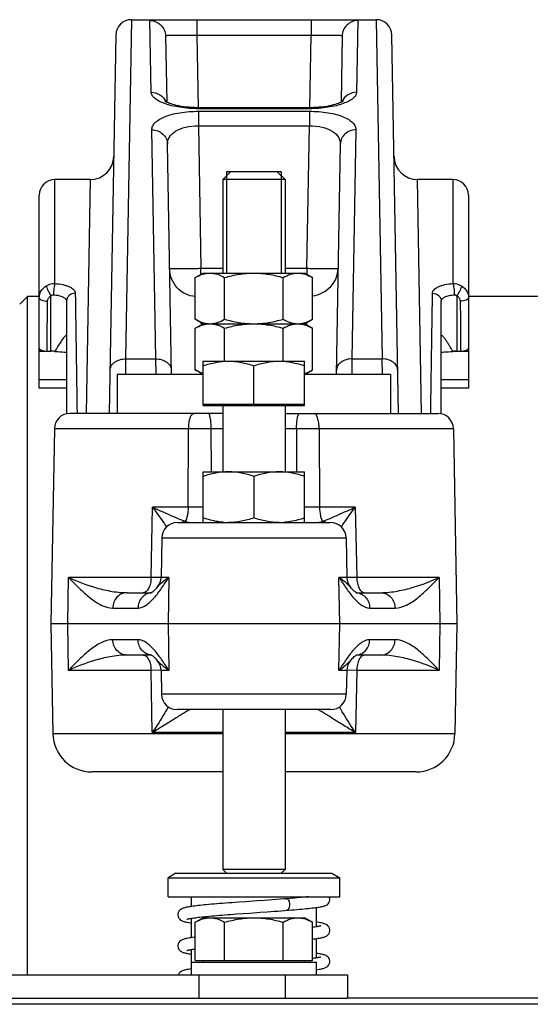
# Model space of a CAD drawing. Header units: millimetres. Extents: x 0 to 1189, y 0 to 841.
# Tile 24 of 68: x 699 to 725, y 179 to 230. Entities that reach past the tile are written whole.
import ezdxf

# ---------------------------------------------------------------- set-up
doc = ezdxf.new("R2010")
doc.units = ezdxf.units.MM
doc.header["$LTSCALE"] = 65.395
doc.layers.get('0').update_dxf_attribs({"linetype": 'CONTINUOUS'})
doc.layers.add('3_ALL_AXES', color=7, linetype='CONTINUOUS')

msp = doc.modelspace()

# ---------------------------------------------------------------- linework, layer by layer
at = {"color": 9, "linetype": 'Continuous'}
for p, q in [((704.401, 229.629), (704.1, 212.222)), ((705.411, 225.903), (705.347, 229.585)), ((707.746, 229.629), (707.746, 228.836)), ((713.601, 229.629), (713.601, 228.836)), ((716, 229.585), (715.937, 225.903)), ((716.946, 229.629), (717.247, 212.228)), ((707.746, 228.836), (713.601, 228.836)), ((707.746, 228.836), (707.811, 225.111)), ((713.536, 225.111), (713.601, 228.836)), ((707.825, 225.062), (707.825, 225.111)), ((713.522, 225.062), (707.825, 225.062)), ((707.827, 224.93), (713.52, 224.93)), ((707.827, 224.93), (707.827, 224.188)), ((713.52, 224.93), (713.52, 224.188)), ((713.522, 225.062), (713.522, 225.111)), ((705.647, 212.228), (705.444, 223.974)), ((707.827, 224.188), (713.52, 224.188)), ((707.827, 224.188), (707.955, 216.873)), ((713.392, 216.873), (713.52, 224.188)), ((715.903, 223.974), (715.7, 212.228)), ((700.474, 216.089), (700.474, 221.429)), ((702.292, 221.429), (702.079, 209.429)), ((719.268, 209.429), (719.055, 221.429)), ((720.874, 221.429), (720.874, 216.089)), ((707.955, 216.873), (709.074, 216.873)), ((707.955, 216.56), (707.955, 216.873)), ((712.274, 216.873), (713.392, 216.873)), ((707.981, 213.975), (707.979, 214.083)), ((713.368, 214.083), (713.366, 213.975)), ((704.1, 212.222), (704.086, 211.429)), ((704.1, 212.228), (705.647, 212.228)), ((705.662, 211.426), (705.647, 212.228)), ((715.7, 212.228), (715.685, 211.426)), ((715.7, 212.228), (717.247, 212.228)), ((717.262, 211.429), (717.247, 212.228)), ((708.027, 211.429), (708.026, 211.457)), ((713.321, 211.457), (713.321, 211.429)), ((709.074, 208.643), (700.448, 208.643)), ((707.308, 204.615), (707.331, 208.643)), ((708.494, 206.429), (708.486, 208.643)), ((720.899, 208.643), (712.274, 208.643)), ((712.861, 208.643), (712.854, 206.429)), ((714.017, 208.643), (714.039, 204.615)), ((705.403, 201.015), (705.475, 204.615)), ((708.074, 204.615), (705.475, 204.615)), ((715.872, 204.615), (713.274, 204.615)), ((715.872, 204.615), (715.944, 201.015)), ((705.951, 203.043), (715.397, 203.043)), ((701.142, 198.629), (701.18, 201.015)), ((705.403, 201.015), (701.18, 201.015)), ((705.906, 201.012), (705.403, 201.015)), ((705.916, 201.012), (705.906, 201.012)), ((706.312, 201.015), (705.915, 201.015)), ((706.312, 201.015), (706.274, 198.629)), ((715.432, 201.015), (715.035, 201.015)), ((715.073, 198.629), (715.035, 201.015)), ((715.441, 201.012), (715.432, 201.012)), ((715.944, 201.015), (715.441, 201.012)), ((720.167, 201.015), (715.944, 201.015)), ((720.167, 201.015), (720.205, 198.629)), ((703.439, 199.443), (704.738, 199.443)), ((716.609, 199.443), (717.908, 199.443)), ((701.18, 196.243), (701.142, 198.629)), ((706.274, 198.629), (706.312, 196.243)), ((715.035, 196.243), (715.073, 198.629)), ((720.205, 198.629), (720.167, 196.243)), ((704.738, 197.815), (703.439, 197.815)), ((717.908, 197.815), (716.609, 197.815)), ((705.403, 196.243), (701.18, 196.243)), ((705.906, 196.246), (705.403, 196.243)), ((705.467, 193.05), (705.403, 196.243)), ((705.916, 196.246), (705.906, 196.246)), ((706.312, 196.243), (705.915, 196.243)), ((715.432, 196.243), (715.035, 196.243)), ((715.441, 196.246), (715.432, 196.246)), ((715.944, 196.243), (715.441, 196.246)), ((715.944, 196.243), (715.88, 193.05)), ((720.167, 196.243), (715.944, 196.243)), ((715.411, 195.015), (705.937, 195.015)), ((709.074, 192.994), (700.372, 192.994)), ((709.074, 193.05), (705.467, 193.05)), ((715.88, 193.05), (712.274, 193.05)), ((720.975, 192.994), (712.274, 192.994)), ((707.874, 179.429), (707.874, 180.629)), ((712.274, 180.629), (712.274, 179.429))]:
    msp.add_line(p, q, dxfattribs=at)
at = {"color": 7, "linetype": 'Continuous'}
for p, q in [((704.401, 229.629), (707.746, 229.629)), ((707.746, 229.629), (713.601, 229.629)), ((713.601, 229.629), (716.946, 229.629)), ((703.601, 228.843), (703.262, 209.429)), ((706.147, 228.799), (706.206, 225.395)), ((715.2, 228.799), (715.141, 225.395)), ((718.085, 209.429), (717.746, 228.843)), ((713.522, 225.111), (707.825, 225.111)), ((706.45, 211.429), (706.244, 223.249)), ((715.103, 223.249), (714.897, 211.429)), ((709.074, 221.429), (709.474, 221.829)), ((712.074, 221.829), (709.274, 221.829)), ((712.274, 221.429), (711.874, 221.829)), ((702.292, 221.429), (700.474, 221.429)), ((712.274, 221.429), (709.074, 221.429)), ((709.074, 221.429), (709.074, 216.629)), ((712.274, 221.429), (712.274, 216.629)), ((720.874, 221.429), (719.055, 221.429)), ((699.674, 210.729), (699.674, 220.629)), ((721.674, 220.629), (721.674, 215.357)), ((698.674, 215.029), (699.074, 215.429)), ((699.674, 215.429), (699.074, 215.429)), ((699.074, 180.629), (699.074, 215.429)), ((726.061, 215.429), (721.674, 215.429)), ((701.074, 215.189), (701.074, 209.409)), ((720.274, 209.409), (720.274, 215.189)), ((721.674, 213), (721.674, 210.729)), ((699.674, 212.62), (700.274, 212.62)), ((720.871, 212.62), (721.674, 212.62)), ((701.074, 211.148), (699.674, 211.148)), ((701.074, 210.729), (699.674, 210.729)), ((721.674, 211.148), (720.274, 211.148)), ((721.674, 210.729), (720.274, 210.729)), ((708.074, 209.909), (713.274, 209.909)), ((708.074, 209.829), (708.074, 209.909)), ((708.074, 209.829), (713.274, 209.829)), ((709.074, 209.829), (709.074, 206.429)), ((712.274, 209.829), (712.274, 206.429)), ((713.274, 209.829), (713.274, 209.909)), ((709.074, 209.429), (701.248, 209.429)), ((712.274, 209.429), (720.099, 209.429)), ((700.448, 208.643), (700.274, 198.629)), ((720.899, 208.643), (721.074, 198.629)), ((706.751, 203.829), (714.597, 203.829)), ((705.951, 203.043), (705.915, 201.015)), ((715.397, 203.043), (715.432, 201.015)), ((704.172, 200.229), (705.425, 200.229)), ((705.471, 200.229), (705.47, 200.229)), ((715.922, 200.229), (717.175, 200.229)), ((721.074, 198.629), (700.274, 198.629)), ((700.274, 198.629), (700.372, 192.994)), ((721.074, 198.629), (720.975, 192.994)), ((705.425, 197.029), (704.172, 197.029)), ((715.876, 197.029), (715.877, 197.029)), ((717.175, 197.029), (715.922, 197.029)), ((705.915, 196.243), (705.937, 195.015)), ((715.432, 196.243), (715.411, 195.015)), ((714.611, 194.229), (706.737, 194.229)), ((709.074, 194.229), (709.074, 186.029)), ((712.274, 194.229), (712.274, 186.029)), ((709.074, 191.029), (702.372, 191.029)), ((718.976, 191.029), (712.274, 191.029)), ((712.274, 186.029), (709.074, 186.029)), ((709.074, 186.029), (709.274, 185.829)), ((712.274, 186.029), (712.074, 185.829)), ((706.674, 185.829), (706.274, 185.598)), ((706.274, 185.598), (715.074, 185.598)), ((706.674, 185.829), (714.674, 185.829)), ((714.674, 185.829), (715.074, 185.598)), ((712.546, 184.543), (712.353, 184.527)), ((710.259, 184.374), (709.897, 184.348)), ((709.799, 183.743), (710.128, 183.767)), ((710.128, 183.767), (710.47, 183.792)), ((710.47, 183.792), (710.999, 183.829)), ((710.999, 183.829), (711.357, 183.855)), ((707.474, 181.269), (713.874, 181.269)), ((707.474, 180.629), (707.474, 181.269)), ((707.671, 181.349), (713.676, 181.349)), ((708.074, 181.269), (708.074, 181.349)), ((713.274, 181.269), (713.274, 181.349)), ((713.874, 180.629), (713.874, 181.269)), ((675.874, 180.629), (715.474, 180.629)), ((715.474, 180.629), (715.474, 179.429))]:
    msp.add_line(p, q, dxfattribs=at)
at = {"color": 2, "linetype": 'Continuous'}
for p, q in [((709.274, 221.829), (709.274, 216.629)), ((712.074, 221.829), (712.074, 216.629))]:
    msp.add_line(p, q, dxfattribs=at)
at = {"color": 3, "linetype": 'Continuous'}
msp.add_line((675.874, 179.429), (715.43, 179.429), dxfattribs=at)
at = {"color": 7, "linetype": 'Continuous'}
for points in [[(707.825, 225.111), (707.759, 225.112), (707.619, 225.115), (707.478, 225.122), (707.339, 225.132), (707.202, 225.146), (707.07, 225.162), (706.944, 225.182), (706.824, 225.204), (706.712, 225.227), (706.609, 225.252), (706.514, 225.279), (706.43, 225.305), (706.356, 225.331), (706.291, 225.356), (706.237, 225.38), (706.193, 225.402), (706.158, 225.421), (706.131, 225.436), (706.118, 225.446)], [(715.245, 225.457), (715.243, 225.456), (715.234, 225.448), (715.216, 225.437), (715.19, 225.421), (715.155, 225.402), (715.111, 225.38), (715.057, 225.357), (714.993, 225.332), (714.919, 225.306), (714.835, 225.279), (714.742, 225.253), (714.639, 225.228), (714.527, 225.204), (714.408, 225.182), (714.282, 225.163), (714.15, 225.146), (714.014, 225.132), (713.875, 225.122), (713.734, 225.115), (713.594, 225.112), (713.522, 225.111)], [(705.725, 200.511), (705.687, 200.466), (705.63, 200.404), (705.578, 200.352), (705.531, 200.308), (705.491, 200.275), (705.457, 200.249), (705.432, 200.233), (705.419, 200.225)], [(715.938, 200.22), (715.939, 200.22), (715.932, 200.223), (715.915, 200.233), (715.889, 200.25), (715.856, 200.275), (715.815, 200.309), (715.769, 200.352), (715.717, 200.405), (715.66, 200.467), (715.622, 200.511)], [(705.409, 197.037), (705.409, 197.037), (705.416, 197.034), (705.432, 197.025), (705.458, 197.008), (705.491, 196.983), (705.532, 196.949), (705.578, 196.905), (705.63, 196.853), (705.687, 196.791), (705.725, 196.746)], [(715.622, 196.746), (715.661, 196.791), (715.718, 196.853), (715.77, 196.906), (715.816, 196.949), (715.856, 196.983), (715.89, 197.008), (715.915, 197.025), (715.929, 197.033)], [(711.22, 184.442), (710.828, 184.414), (710.635, 184.401), (710.259, 184.374)], [(712.353, 184.527), (712.21, 184.516), (712.014, 184.501), (711.816, 184.486), (711.617, 184.471), (711.418, 184.457), (711.22, 184.442)], [(712.456, 183.938), (712.601, 183.949), (712.742, 183.961), (712.878, 183.973), (713.009, 183.985), (713.134, 183.996), (713.253, 184.007), (713.366, 184.019), (713.473, 184.03), (713.573, 184.041), (713.668, 184.051), (713.756, 184.062), (713.837, 184.073), (713.912, 184.083), (713.982, 184.094), (714.045, 184.104), (714.102, 184.114), (714.154, 184.124), (714.202, 184.135), (714.245, 184.146), (714.286, 184.157), (714.324, 184.17), (714.361, 184.185), (714.398, 184.204), (714.438, 184.229), (714.479, 184.265), (714.521, 184.319), (714.556, 184.388), (714.573, 184.468), (714.574, 184.49)], [(713.466, 184.629), (713.372, 184.619), (713.285, 184.61), (713.193, 184.601), (713.096, 184.591), (712.995, 184.582), (712.889, 184.572), (712.779, 184.563), (712.664, 184.553), (712.546, 184.543)], [(714.574, 184.49), (714.573, 184.503), (714.561, 184.576), (714.54, 184.629)], [(709.897, 184.348), (709.722, 184.335), (709.552, 184.323), (709.386, 184.311), (709.226, 184.298), (709.07, 184.286), (708.92, 184.274), (708.775, 184.262), (708.635, 184.251), (708.502, 184.239), (708.373, 184.228), (708.251, 184.216), (708.134, 184.205), (708.024, 184.194), (707.919, 184.183), (707.82, 184.172), (707.727, 184.161), (707.639, 184.15), (707.557, 184.139), (707.48, 184.128), (707.409, 184.118), (707.343, 184.107), (707.282, 184.096), (707.226, 184.085), (707.175, 184.074), (707.128, 184.062), (707.085, 184.05), (707.045, 184.037), (707.006, 184.022), (706.966, 184.004), (706.923, 183.978), (706.878, 183.941), (706.83, 183.884), (706.793, 183.812), (706.775, 183.731), (706.774, 183.704)], [(711.357, 183.855), (711.537, 183.868), (711.716, 183.881), (711.894, 183.894), (712.07, 183.907), (712.245, 183.921), (712.456, 183.938)], [(706.774, 183.705), (706.774, 183.682), (706.793, 183.6), (706.829, 183.527), (706.876, 183.471), (706.919, 183.434), (706.96, 183.409), (707, 183.39), (707.038, 183.375), (707.078, 183.361), (707.121, 183.349), (707.168, 183.337), (707.219, 183.326), (707.275, 183.315), (707.335, 183.304), (707.4, 183.293), (707.47, 183.282), (707.474, 183.282)], [(707.245, 183.474), (707.247, 183.475), (707.257, 183.478), (707.274, 183.483), (707.296, 183.489), (707.324, 183.496), (707.358, 183.503), (707.398, 183.511), (707.443, 183.519), (707.493, 183.527), (707.549, 183.536), (707.611, 183.545), (707.677, 183.554), (707.75, 183.563), (707.828, 183.572), (707.911, 183.582), (708, 183.592), (708.094, 183.602), (708.194, 183.612), (708.3, 183.622), (708.411, 183.632), (708.527, 183.643), (708.649, 183.653), (708.776, 183.664), (708.908, 183.675), (709.045, 183.686), (709.187, 183.697), (709.333, 183.709), (709.484, 183.72), (709.64, 183.732), (709.799, 183.743)], [(714.102, 183.135), (714.1, 183.135), (714.09, 183.131), (714.071, 183.126), (714.047, 183.12), (714.016, 183.112), (713.98, 183.105), (713.938, 183.097), (713.892, 183.089), (713.84, 183.08), (713.783, 183.071), (713.721, 183.063), (713.676, 183.057)], [(713.676, 182.455), (713.748, 182.465), (713.826, 182.475), (713.899, 182.486), (713.966, 182.496), (714.028, 182.507), (714.085, 182.517), (714.137, 182.528), (714.186, 182.539), (714.23, 182.55), (714.271, 182.562), (714.31, 182.575), (714.348, 182.59), (714.387, 182.609), (714.428, 182.634), (714.471, 182.671), (714.518, 182.727), (714.555, 182.8), (714.573, 182.883), (714.574, 182.905)], [(714.574, 182.904), (714.572, 182.932), (714.553, 183.013), (714.517, 183.085), (714.47, 183.14), (714.423, 183.178), (714.377, 183.206), (714.334, 183.225), (714.29, 183.241), (714.244, 183.256), (714.194, 183.269), (714.14, 183.281), (714.079, 183.293), (714.012, 183.305), (713.939, 183.318), (713.874, 183.327)], [(707.671, 182.554), (707.614, 182.547), (707.531, 182.536), (707.454, 182.525), (707.383, 182.514), (707.317, 182.502), (707.256, 182.491), (707.201, 182.48), (707.149, 182.468), (707.101, 182.455), (707.056, 182.441), (707.013, 182.425), (706.97, 182.406), (706.926, 182.38), (706.88, 182.343), (706.832, 182.287), (706.794, 182.214), (706.775, 182.132), (706.774, 182.104)], [(706.774, 182.105), (706.774, 182.082), (706.792, 182), (706.829, 181.928), (706.874, 181.872), (706.918, 181.836), (706.959, 181.81), (706.998, 181.791), (707.036, 181.775), (707.078, 181.762), (707.121, 181.749), (707.17, 181.737), (707.222, 181.725), (707.28, 181.714), (707.343, 181.703), (707.413, 181.691), (707.474, 181.682)], [(707.246, 181.874), (707.248, 181.875), (707.258, 181.878), (707.275, 181.883), (707.298, 181.889), (707.326, 181.896), (707.36, 181.903), (707.4, 181.911), (707.445, 181.919), (707.495, 181.927), (707.551, 181.936), (707.612, 181.945), (707.671, 181.953)], [(714.101, 181.535), (714.1, 181.535), (714.089, 181.531), (714.07, 181.526), (714.045, 181.519), (714.014, 181.512), (713.976, 181.504), (713.933, 181.496), (713.884, 181.487), (713.83, 181.479), (713.77, 181.47), (713.705, 181.461), (713.676, 181.457)], [(714.574, 181.304), (714.572, 181.333), (714.553, 181.415), (714.514, 181.488), (714.466, 181.544), (714.42, 181.58), (714.377, 181.606), (714.335, 181.625), (714.293, 181.64), (714.249, 181.654), (714.201, 181.667), (714.15, 181.679), (714.094, 181.69), (714.034, 181.702), (713.969, 181.713), (713.899, 181.724), (713.874, 181.727)], [(707.474, 180.927), (707.436, 180.922), (707.367, 180.911), (707.304, 180.9), (707.245, 180.889), (707.19, 180.877), (707.14, 180.865), (707.094, 180.853), (707.051, 180.839), (707.01, 180.824), (706.969, 180.805), (706.927, 180.78), (706.882, 180.744), (706.833, 180.688), (706.802, 180.629)], [(713.874, 180.882), (713.889, 180.884), (713.958, 180.895), (714.022, 180.906), (714.08, 180.916), (714.134, 180.927), (714.183, 180.938), (714.228, 180.95), (714.269, 180.961), (714.309, 180.975), (714.347, 180.99), (714.386, 181.008), (714.427, 181.034), (714.471, 181.07), (714.518, 181.126), (714.555, 181.2), (714.573, 181.282), (714.574, 181.305)]]:
    msp.add_lwpolyline(points, dxfattribs=at)
for centre, radius, start, end in [((704.401, 228.829), 0.8, 90, 179), ((716.946, 228.829), 0.8, 1, 90), ((702.292, 222.629), 1.2, 270, 359), ((719.055, 222.629), 1.2, 181, 270), ((700.474, 220.629), 0.8, 90, 180), ((720.874, 220.629), 0.8, 0, 90), ((737.336, 215.676), 23.974, 177.1381, 177.8687), ((701.248, 208.629), 0.8, 90, 179), ((720.099, 208.629), 0.8, 1, 90), ((706.751, 203.029), 0.8, 90, 179), ((714.597, 203.029), 0.8, 1, 90), ((705.115, 201.029), 0.8, 319.6843, 359), ((716.232, 201.029), 0.8, 181, 220.3157), ((705.115, 196.229), 0.8, 1, 40.3157), ((716.232, 196.229), 0.8, 139.6843, 179), ((706.737, 195.029), 0.8, 181, 270), ((714.611, 195.029), 0.8, 270, 359), ((702.372, 193.029), 2, 181, 270), ((718.976, 193.029), 2, 270, 359)]:
    msp.add_arc(centre, radius, start, end, dxfattribs=at)
at = {"color": 9, "linetype": 'Continuous'}
for centre, radius, start, end in [((715.873, 225.14), 0.737, 155.6864, 157.4437), ((3165.354, 249.284), 2464.064, 180.78335, 180.926754), ((707.347, 203.066), 0.848, 109.3943, 115.9463), ((707.339, 203.09), 0.824, 103.501, 109.4003), ((709.479, 211.348), 7.813, 252.6367, 253.0096), ((714.008, 203.09), 0.824, 70.5999, 76.4992), ((714, 203.066), 0.848, 64.0541, 70.606), ((705.471, 199.554), 0.675, 94.3144, 96.0671), ((715.876, 199.554), 0.675, 83.9329, 85.667), ((705.471, 197.704), 0.675, 263.9329, 265.667), ((715.876, 197.704), 0.675, 274.3143, 276.0671)]:
    msp.add_arc(centre, radius, start, end, dxfattribs=at)
for points, knots in [([(705.347, 229.585), (705.347, 229.589), (705.368, 229.595), (705.398, 229.601), (705.457, 229.607), (705.534, 229.611), (705.634, 229.616), (705.806, 229.621), (706.067, 229.625), (706.425, 229.627), (706.836, 229.628), (707.282, 229.629), (707.589, 229.629), (707.746, 229.629)], [0, 0, 0, 0, 0.005699, 0.020158, 0.043816, 0.07656, 0.118134, 0.168182, 0.291843, 0.443015, 0.616004, 0.804123, 1, 1, 1, 1]), ([(705.347, 229.585), (705.45, 229.585), (705.658, 229.544), (705.922, 229.37), (706.101, 229.109), (706.145, 228.902), (706.147, 228.799)], [0, 0, 0, 0, 0.250068, 0.500096, 0.750068, 1, 1, 1, 1]), ([(713.601, 229.629), (713.758, 229.629), (714.065, 229.629), (714.512, 229.628), (714.922, 229.627), (715.281, 229.625), (715.541, 229.621), (715.713, 229.616), (715.813, 229.611), (715.89, 229.607), (715.949, 229.601), (715.979, 229.595), (716, 229.589), (716, 229.585)], [0, 0, 0, 0, 0.195877, 0.383996, 0.556985, 0.708157, 0.831818, 0.881866, 0.92344, 0.956184, 0.979842, 0.994301, 1, 1, 1, 1]), ([(716, 229.585), (715.897, 229.585), (715.689, 229.544), (715.425, 229.37), (715.246, 229.109), (715.202, 228.902), (715.2, 228.799)], [0, 0, 0, 0, 0.250068, 0.500096, 0.750068, 1, 1, 1, 1]), ([(706.147, 228.799), (706.147, 228.803), (706.159, 228.811), (706.198, 228.82), (706.288, 228.83), (706.432, 228.836), (706.629, 228.84), (706.869, 228.841), (707.142, 228.84), (707.438, 228.838), (707.642, 228.837), (707.746, 228.836)], [0, 0, 0, 0, 0.006993, 0.021953, 0.078939, 0.171047, 0.294991, 0.446059, 0.61844, 0.805482, 1, 1, 1, 1]), ([(713.601, 228.836), (713.705, 228.837), (713.909, 228.838), (714.205, 228.84), (714.479, 228.841), (714.718, 228.84), (714.915, 228.836), (715.059, 228.83), (715.149, 228.82), (715.188, 228.811), (715.2, 228.803), (715.2, 228.799)], [0, 0, 0, 0, 0.194518, 0.38156, 0.553941, 0.705009, 0.828953, 0.921061, 0.978047, 0.993007, 1, 1, 1, 1]), ([(707.825, 225.062), (707.509, 225.062), (707.049, 225.095), (706.475, 225.207), (706.114, 225.314), (705.82, 225.44), (705.599, 225.58), (705.453, 225.73), (705.412, 225.85), (705.411, 225.903)], [0, 0, 0, 0, 0.352039, 0.510898, 0.651295, 0.77012, 0.866126, 0.940669, 1, 1, 1, 1]), ([(705.411, 225.903), (705.567, 225.903), (705.883, 225.815), (706.097, 225.563), (706.155, 225.423)], [0, 0, 0, 0, 0.506692, 1, 1, 1, 1]), ([(715.937, 225.903), (715.936, 225.85), (715.894, 225.73), (715.748, 225.58), (715.527, 225.44), (715.233, 225.314), (714.872, 225.207), (714.298, 225.095), (713.838, 225.062), (713.522, 225.062)], [0, 0, 0, 0, 0.059331, 0.133874, 0.22988, 0.348705, 0.489102, 0.647961, 1, 1, 1, 1]), ([(715.937, 225.903), (715.784, 225.903), (715.476, 225.819), (715.262, 225.579), (715.201, 225.444)], [0, 0, 0, 0, 0.506465, 1, 1, 1, 1]), ([(705.444, 223.974), (705.443, 224.037), (705.473, 224.174), (705.609, 224.357), (705.823, 224.519), (706.112, 224.66), (706.471, 224.777), (707.046, 224.897), (707.509, 224.93), (707.827, 224.93)], [0, 0, 0, 0, 0.068929, 0.147385, 0.243057, 0.359448, 0.49682, 0.652824, 1, 1, 1, 1]), ([(713.52, 224.93), (713.838, 224.93), (714.301, 224.897), (714.877, 224.777), (715.235, 224.66), (715.524, 224.519), (715.738, 224.357), (715.874, 224.174), (715.904, 224.037), (715.903, 223.974)], [0, 0, 0, 0, 0.347176, 0.50318, 0.640552, 0.756943, 0.852615, 0.931071, 1, 1, 1, 1]), ([(705.444, 223.974), (705.547, 223.974), (705.752, 223.938), (706.016, 223.78), (706.197, 223.539), (706.242, 223.344), (706.244, 223.249)], [0, 0, 0, 0, 0.259029, 0.512788, 0.759081, 1, 1, 1, 1]), ([(706.244, 223.249), (706.242, 223.37), (706.324, 223.641), (706.677, 223.95), (707.199, 224.147), (707.608, 224.19), (707.827, 224.188)], [0, 0, 0, 0, 0.179927, 0.396045, 0.673449, 1, 1, 1, 1]), ([(713.52, 224.188), (713.739, 224.19), (714.148, 224.147), (714.67, 223.95), (715.023, 223.641), (715.105, 223.37), (715.103, 223.249)], [0, 0, 0, 0, 0.326551, 0.603955, 0.820073, 1, 1, 1, 1]), ([(715.903, 223.974), (715.801, 223.974), (715.595, 223.938), (715.331, 223.78), (715.15, 223.539), (715.105, 223.344), (715.103, 223.249)], [0, 0, 0, 0, 0.259029, 0.512788, 0.759081, 1, 1, 1, 1]), ([(706.355, 216.859), (706.355, 216.857), (706.372, 216.86), (706.389, 216.855), (706.43, 216.857), (706.482, 216.856), (706.549, 216.856), (706.664, 216.856), (706.839, 216.858), (707.078, 216.86), (707.351, 216.864), (707.647, 216.868), (707.851, 216.871), (707.955, 216.873)], [0, 0, 0, 0, 0.00489, 0.019311, 0.043166, 0.076231, 0.118188, 0.168636, 0.292984, 0.444499, 0.617362, 0.804931, 1, 1, 1, 1]), ([(713.392, 216.873), (713.496, 216.871), (713.7, 216.868), (713.996, 216.864), (714.269, 216.86), (714.509, 216.858), (714.683, 216.856), (714.798, 216.856), (714.866, 216.856), (714.917, 216.857), (714.958, 216.855), (714.976, 216.86), (714.992, 216.857), (714.992, 216.859)], [0, 0, 0, 0, 0.195069, 0.382638, 0.555501, 0.707016, 0.831364, 0.881812, 0.923769, 0.956834, 0.980689, 0.99511, 1, 1, 1, 1]), ([(713.676, 215.454), (713.854, 215.483), (714.2, 215.595), (714.63, 215.916), (714.917, 216.354), (714.989, 216.693), (714.992, 216.859)], [0, 0, 0, 0, 0.260441, 0.513976, 0.759607, 1, 1, 1, 1]), ([(699.674, 215.357), (699.674, 215.479), (699.743, 215.73), (699.928, 215.91), (700.036, 215.975)], [0, 0, 0, 0, 0.491412, 1, 1, 1, 1]), ([(700.036, 215.975), (700.133, 216.034), (700.283, 216.084), (700.435, 216.091), (700.474, 216.089)], [0, 0, 0, 0, 0.746946, 1, 1, 1, 1]), ([(700.036, 215.975), (700.037, 215.944), (700.058, 215.869), (700.131, 215.696), (700.211, 215.559), (700.274, 215.467)], [0, 0, 0, 0, 0.163829, 0.409246, 1, 1, 1, 1]), ([(700.474, 216.089), (700.462, 216.059), (700.444, 215.979), (700.415, 215.787), (700.404, 215.627), (700.403, 215.515)], [0, 0, 0, 0, 0.171409, 0.420941, 1, 1, 1, 1]), ([(700.474, 216.089), (700.612, 216.081), (700.813, 216.056), (701.062, 215.989), (701.218, 215.929), (701.346, 215.858), (701.465, 215.762), (701.519, 215.66), (701.52, 215.596)], [0, 0, 0, 0, 0.338557, 0.490717, 0.626802, 0.744815, 0.844528, 1, 1, 1, 1]), ([(719.827, 215.596), (719.828, 215.66), (719.883, 215.762), (720.001, 215.858), (720.129, 215.929), (720.285, 215.989), (720.534, 216.056), (720.735, 216.081), (720.874, 216.089)], [0, 0, 0, 0, 0.155472, 0.255185, 0.373199, 0.509283, 0.661444, 1, 1, 1, 1]), ([(720.874, 216.089), (720.912, 216.091), (721.064, 216.084), (721.214, 216.034), (721.311, 215.975)], [0, 0, 0, 0, 0.253054, 1, 1, 1, 1]), ([(720.874, 216.089), (720.886, 216.059), (720.903, 215.979), (720.932, 215.787), (720.943, 215.627), (720.944, 215.515)], [0, 0, 0, 0, 0.171409, 0.420941, 1, 1, 1, 1]), ([(721.311, 215.975), (721.311, 215.944), (721.289, 215.869), (721.217, 215.696), (721.137, 215.559), (721.074, 215.467)], [0, 0, 0, 0, 0.16383, 0.409246, 1, 1, 1, 1]), ([(721.311, 215.975), (721.419, 215.91), (721.604, 215.73), (721.674, 215.479), (721.674, 215.357)], [0, 0, 0, 0, 0.508588, 1, 1, 1, 1]), ([(699.674, 215.357), (699.674, 215.3), (699.796, 215.232), (699.942, 215.197), (700.047, 215.187), (700.102, 215.187)], [0, 0, 0, 0, 0.358514, 0.657832, 1, 1, 1, 1]), ([(700.102, 215.187), (700.103, 215.242), (700.137, 215.357), (700.224, 215.438), (700.274, 215.467)], [0, 0, 0, 0, 0.490858, 1, 1, 1, 1]), ([(700.403, 215.515), (700.492, 215.508), (700.656, 215.484), (700.869, 215.417), (701.023, 215.327), (701.074, 215.23), (701.074, 215.189)], [0, 0, 0, 0, 0.337292, 0.624791, 0.842136, 1, 1, 1, 1]), ([(701.52, 215.596), (701.408, 215.596), (701.232, 215.532), (701.098, 215.351), (701.074, 215.242), (701.074, 215.189)], [0, 0, 0, 0, 0.511146, 0.758957, 1, 1, 1, 1]), ([(719.735, 209.429), (719.744, 210.007), (719.775, 212.062), (719.808, 214.118), (719.827, 215.596)], [0, 0, 0, 0, 0.280834, 1, 1, 1, 1]), ([(719.827, 215.596), (719.94, 215.596), (720.116, 215.532), (720.249, 215.351), (720.274, 215.242), (720.274, 215.189)], [0, 0, 0, 0, 0.511146, 0.758957, 1, 1, 1, 1]), ([(720.274, 215.189), (720.274, 215.23), (720.324, 215.327), (720.478, 215.417), (720.691, 215.484), (720.856, 215.508), (720.944, 215.515)], [0, 0, 0, 0, 0.157865, 0.37521, 0.662709, 1, 1, 1, 1]), ([(721.074, 215.467), (721.124, 215.438), (721.21, 215.357), (721.244, 215.242), (721.245, 215.187)], [0, 0, 0, 0, 0.509142, 1, 1, 1, 1]), ([(721.674, 215.357), (721.674, 215.3), (721.551, 215.232), (721.405, 215.197), (721.3, 215.187), (721.245, 215.187)], [0, 0, 0, 0, 0.358514, 0.657832, 1, 1, 1, 1]), ([(703.301, 211.628), (703.302, 211.708), (703.351, 211.877), (703.536, 212.075), (703.798, 212.201), (703.998, 212.229), (704.1, 212.228)], [0, 0, 0, 0, 0.219116, 0.457346, 0.720402, 1, 1, 1, 1]), ([(705.647, 212.228), (705.749, 212.229), (705.949, 212.201), (706.211, 212.075), (706.397, 211.877), (706.445, 211.709), (706.447, 211.628)], [0, 0, 0, 0, 0.279608, 0.54267, 0.780896, 1, 1, 1, 1]), ([(715.7, 212.228), (715.598, 212.229), (715.398, 212.201), (715.136, 212.075), (714.951, 211.877), (714.902, 211.709), (714.901, 211.628)], [0, 0, 0, 0, 0.279608, 0.54267, 0.780896, 1, 1, 1, 1]), ([(718.047, 211.628), (718.045, 211.708), (717.997, 211.877), (717.811, 212.075), (717.549, 212.201), (717.349, 212.229), (717.247, 212.228)], [0, 0, 0, 0, 0.219116, 0.457346, 0.720402, 1, 1, 1, 1]), ([(707.331, 208.643), (707.331, 208.744), (707.344, 208.932), (707.388, 209.151), (707.444, 209.292), (707.493, 209.379), (707.554, 209.429), (707.592, 209.429)], [0, 0, 0, 0, 0.34798, 0.64826, 0.769185, 0.867091, 1, 1, 1, 1]), ([(708.486, 208.643), (708.486, 208.743), (708.48, 208.928), (708.447, 209.179), (708.414, 209.333), (708.36, 209.429), (708.332, 209.429)], [0, 0, 0, 0, 0.368704, 0.682376, 0.89831, 1, 1, 1, 1]), ([(712.861, 208.643), (712.861, 208.743), (712.868, 208.928), (712.901, 209.179), (712.934, 209.333), (712.987, 209.429), (713.015, 209.429)], [0, 0, 0, 0, 0.368704, 0.682376, 0.89831, 1, 1, 1, 1]), ([(714.017, 208.643), (714.016, 208.744), (714.003, 208.932), (713.959, 209.151), (713.904, 209.292), (713.854, 209.379), (713.794, 209.429), (713.755, 209.429)], [0, 0, 0, 0, 0.34798, 0.64826, 0.769185, 0.867091, 1, 1, 1, 1]), ([(705.475, 204.615), (705.543, 204.528), (705.792, 204.198), (706.026, 203.856), (706.196, 203.604)], [0, 0, 0, 0, 0.265294, 1, 1, 1, 1]), ([(705.475, 204.615), (705.769, 204.485), (706.199, 204.29), (706.755, 204.045), (707.019, 203.935), (707.147, 203.891)], [0, 0, 0, 0, 0.529101, 0.777103, 1, 1, 1, 1]), ([(707.308, 204.615), (707.307, 204.469), (707.289, 204.262), (707.222, 204.021), (707.175, 203.926), (707.147, 203.891)], [0, 0, 0, 0, 0.583067, 0.819801, 1, 1, 1, 1]), ([(714.039, 204.615), (714.04, 204.469), (714.058, 204.262), (714.126, 204.021), (714.172, 203.926), (714.2, 203.891)], [0, 0, 0, 0, 0.583057, 0.819789, 1, 1, 1, 1]), ([(714.2, 203.891), (714.328, 203.935), (714.593, 204.045), (715.148, 204.29), (715.578, 204.485), (715.872, 204.615)], [0, 0, 0, 0, 0.222898, 0.4709, 1, 1, 1, 1]), ([(715.151, 203.604), (715.204, 203.684), (715.437, 204.026), (715.677, 204.363), (715.872, 204.615)], [0, 0, 0, 0, 0.231434, 1, 1, 1, 1]), ([(707.196, 203.876), (707.211, 203.871), (707.267, 203.854), (707.323, 203.839), (707.365, 203.832)], [0, 0, 0, 0, 0.278162, 1, 1, 1, 1]), ([(713.999, 203.835), (714.014, 203.838), (714.082, 203.853), (714.148, 203.874), (714.2, 203.891)], [0, 0, 0, 0, 0.219653, 1, 1, 1, 1]), ([(701.18, 201.015), (701.359, 200.828), (701.711, 200.464), (702.252, 199.967), (702.81, 199.579), (703.236, 199.443), (703.439, 199.443)], [0, 0, 0, 0, 0.276342, 0.540817, 0.783154, 1, 1, 1, 1]), ([(701.18, 201.015), (701.609, 200.811), (702.31, 200.54), (703.319, 200.293), (703.882, 200.229), (704.172, 200.229)], [0, 0, 0, 0, 0.457536, 0.720485, 1, 1, 1, 1]), ([(704.738, 199.443), (704.887, 199.443), (705.118, 199.546), (705.372, 199.756), (705.643, 200.041), (705.957, 200.465), (706.192, 200.828), (706.312, 201.015)], [0, 0, 0, 0, 0.194984, 0.309191, 0.43403, 0.70794, 1, 1, 1, 1]), ([(705.403, 201.015), (705.402, 200.914), (705.383, 200.722), (705.3, 200.47), (705.177, 200.286), (705.051, 200.229), (704.996, 200.229)], [0, 0, 0, 0, 0.318521, 0.601549, 0.826663, 1, 1, 1, 1]), ([(705.725, 200.511), (705.76, 200.552), (705.934, 200.743), (706.141, 200.903), (706.312, 201.015)], [0, 0, 0, 0, 0.206488, 1, 1, 1, 1]), ([(715.035, 201.015), (715.098, 200.973), (715.31, 200.826), (715.504, 200.65), (715.622, 200.511)], [0, 0, 0, 0, 0.294854, 1, 1, 1, 1]), ([(715.035, 201.015), (715.156, 200.828), (715.39, 200.465), (715.704, 200.041), (715.975, 199.756), (716.229, 199.546), (716.461, 199.443), (716.609, 199.443)], [0, 0, 0, 0, 0.29206, 0.56597, 0.690809, 0.805016, 1, 1, 1, 1]), ([(715.944, 201.015), (715.945, 200.914), (715.964, 200.722), (716.047, 200.47), (716.17, 200.286), (716.296, 200.229), (716.351, 200.229)], [0, 0, 0, 0, 0.318521, 0.601549, 0.826663, 1, 1, 1, 1]), ([(717.175, 200.229), (717.465, 200.229), (718.028, 200.293), (719.037, 200.54), (719.738, 200.811), (720.167, 201.015)], [0, 0, 0, 0, 0.279515, 0.542468, 1, 1, 1, 1]), ([(717.908, 199.443), (718.111, 199.443), (718.538, 199.579), (719.095, 199.967), (719.636, 200.464), (719.988, 200.828), (720.167, 201.015)], [0, 0, 0, 0, 0.216832, 0.459169, 0.723646, 1, 1, 1, 1]), ([(704.172, 200.229), (704.078, 200.229), (703.884, 200.187), (703.642, 200.01), (703.48, 199.749), (703.441, 199.545), (703.439, 199.443)], [0, 0, 0, 0, 0.239961, 0.485871, 0.740027, 1, 1, 1, 1]), ([(705.4, 200.225), (705.311, 200.216), (705.134, 200.16), (704.917, 199.98), (704.774, 199.731), (704.739, 199.539), (704.738, 199.443)], [0, 0, 0, 0, 0.240148, 0.486585, 0.740696, 1, 1, 1, 1]), ([(715.947, 200.225), (716.036, 200.216), (716.213, 200.16), (716.43, 199.98), (716.573, 199.731), (716.608, 199.539), (716.609, 199.443)], [0, 0, 0, 0, 0.240149, 0.486585, 0.740696, 1, 1, 1, 1]), ([(717.175, 200.229), (717.269, 200.229), (717.463, 200.187), (717.705, 200.01), (717.867, 199.749), (717.906, 199.545), (717.908, 199.443)], [0, 0, 0, 0, 0.239961, 0.485872, 0.740027, 1, 1, 1, 1]), ([(703.439, 197.815), (703.236, 197.815), (702.81, 197.679), (702.252, 197.291), (701.711, 196.794), (701.359, 196.429), (701.18, 196.243)], [0, 0, 0, 0, 0.216832, 0.459169, 0.723646, 1, 1, 1, 1]), ([(704.172, 197.029), (704.078, 197.029), (703.884, 197.071), (703.642, 197.248), (703.48, 197.508), (703.441, 197.712), (703.439, 197.815)], [0, 0, 0, 0, 0.239961, 0.485872, 0.740027, 1, 1, 1, 1]), ([(705.4, 197.033), (705.311, 197.042), (705.134, 197.098), (704.917, 197.277), (704.774, 197.527), (704.739, 197.719), (704.738, 197.815)], [0, 0, 0, 0, 0.240149, 0.486585, 0.740696, 1, 1, 1, 1]), ([(706.312, 196.243), (706.192, 196.43), (705.957, 196.792), (705.643, 197.217), (705.372, 197.502), (705.118, 197.712), (704.887, 197.815), (704.738, 197.815)], [0, 0, 0, 0, 0.29206, 0.56597, 0.690809, 0.805017, 1, 1, 1, 1]), ([(716.609, 197.815), (716.461, 197.815), (716.229, 197.712), (715.975, 197.502), (715.704, 197.217), (715.39, 196.792), (715.156, 196.43), (715.035, 196.243)], [0, 0, 0, 0, 0.194983, 0.309191, 0.43403, 0.70794, 1, 1, 1, 1]), ([(715.947, 197.033), (716.036, 197.042), (716.213, 197.098), (716.43, 197.277), (716.573, 197.527), (716.608, 197.719), (716.609, 197.815)], [0, 0, 0, 0, 0.240148, 0.486585, 0.740696, 1, 1, 1, 1]), ([(717.175, 197.029), (717.269, 197.029), (717.463, 197.071), (717.705, 197.248), (717.867, 197.508), (717.906, 197.712), (717.908, 197.815)], [0, 0, 0, 0, 0.239961, 0.485871, 0.740027, 1, 1, 1, 1]), ([(720.167, 196.243), (719.988, 196.429), (719.636, 196.794), (719.095, 197.291), (718.538, 197.679), (718.111, 197.815), (717.908, 197.815)], [0, 0, 0, 0, 0.276354, 0.540831, 0.783168, 1, 1, 1, 1]), ([(704.172, 197.029), (703.882, 197.029), (703.319, 196.965), (702.31, 196.717), (701.609, 196.447), (701.18, 196.243)], [0, 0, 0, 0, 0.279515, 0.542468, 1, 1, 1, 1]), ([(704.996, 197.029), (705.051, 197.029), (705.177, 196.971), (705.3, 196.787), (705.383, 196.536), (705.402, 196.344), (705.403, 196.243)], [0, 0, 0, 0, 0.173337, 0.398451, 0.681479, 1, 1, 1, 1]), ([(716.351, 197.029), (716.296, 197.029), (716.17, 196.971), (716.047, 196.787), (715.964, 196.536), (715.945, 196.344), (715.944, 196.243)], [0, 0, 0, 0, 0.173337, 0.398451, 0.681479, 1, 1, 1, 1]), ([(720.167, 196.243), (719.738, 196.447), (719.037, 196.717), (718.028, 196.965), (717.465, 197.029), (717.175, 197.029)], [0, 0, 0, 0, 0.457532, 0.720485, 1, 1, 1, 1]), ([(706.312, 196.243), (706.249, 196.284), (706.037, 196.432), (705.843, 196.607), (705.725, 196.746)], [0, 0, 0, 0, 0.294854, 1, 1, 1, 1]), ([(715.622, 196.746), (715.587, 196.706), (715.413, 196.515), (715.206, 196.355), (715.035, 196.243)], [0, 0, 0, 0, 0.206488, 1, 1, 1, 1]), ([(706.284, 194.37), (706.226, 194.266), (705.97, 193.817), (705.694, 193.378), (705.467, 193.05)], [0, 0, 0, 0, 0.229164, 1, 1, 1, 1]), ([(707.409, 194.229), (707.394, 194.229), (707.356, 194.212), (707.291, 194.179), (707.207, 194.129), (707.068, 194.044), (706.873, 193.92), (706.62, 193.76), (706.349, 193.589), (705.963, 193.349), (705.668, 193.169), (705.467, 193.05)], [0, 0, 0, 0, 0.019816, 0.053109, 0.096927, 0.148597, 0.26805, 0.401423, 0.543537, 0.691598, 1, 1, 1, 1]), ([(715.88, 193.05), (715.679, 193.169), (715.384, 193.349), (714.999, 193.589), (714.727, 193.76), (714.474, 193.92), (714.279, 194.044), (714.14, 194.129), (714.056, 194.179), (713.991, 194.212), (713.953, 194.229), (713.938, 194.229)], [0, 0, 0, 0, 0.308402, 0.456463, 0.598577, 0.73195, 0.851403, 0.903073, 0.946891, 0.980184, 1, 1, 1, 1]), ([(715.88, 193.05), (715.802, 193.163), (715.514, 193.594), (715.248, 194.038), (715.063, 194.37)], [0, 0, 0, 0, 0.266735, 1, 1, 1, 1]), ([(712.353, 184.527), (712.372, 184.529), (712.419, 184.51), (712.462, 184.438), (712.491, 184.342), (712.499, 184.268), (712.499, 184.229)], [0, 0, 0, 0, 0.162729, 0.383437, 0.673416, 1, 1, 1, 1]), ([(712.499, 184.229), (712.499, 184.191), (712.491, 184.12), (712.464, 184.013), (712.408, 183.934), (712.364, 183.93)], [0, 0, 0, 0, 0.325035, 0.617341, 1, 1, 1, 1])]:
    msp.add_open_spline(points, degree=3, knots=knots, dxfattribs=at)
at = {"color": 7, "linetype": 'Continuous'}
msp.add_open_spline([(707.671, 215.419), (707.496, 215.431), (707.147, 215.527), (706.716, 215.856), (706.429, 216.32), (706.359, 216.68), (706.355, 216.859)], degree=3, knots=[0, 0, 0, 0, 0.247036, 0.496151, 0.747175, 1, 1, 1, 1], dxfattribs=at)
at = {"color": 9, "linetype": 'Continuous'}
for points in [[(700.274, 215.467), (700.308, 215.498), (700.357, 215.518), (700.403, 215.515)], [(720.944, 215.515), (720.99, 215.518), (721.039, 215.498), (721.074, 215.467)], [(707.365, 203.832), (707.378, 203.83), (707.391, 203.829), (707.405, 203.829)], [(713.943, 203.829), (713.951, 203.829), (713.959, 203.829), (713.968, 203.83)], [(713.968, 203.83), (713.978, 203.831), (713.989, 203.833), (713.999, 203.835)]]:
    msp.add_open_spline(points, degree=3, dxfattribs=at)
at = {"layer": '3_ALL_AXES', "color": 7, "linetype": 'Continuous'}
for p, q in [((707.671, 216.397), (708.074, 216.629)), ((707.671, 214.261), (707.671, 216.397)), ((708.074, 216.629), (713.274, 216.629)), ((709.172, 214.261), (709.172, 216.397)), ((712.175, 214.261), (712.175, 216.397)), ((713.676, 216.397), (713.274, 216.629)), ((713.676, 214.261), (713.676, 216.397)), ((699.674, 212.781), (699.674, 215.357)), ((721.674, 215.357), (721.674, 212.781)), ((708.074, 214.029), (707.671, 214.261)), ((713.274, 214.029), (713.676, 214.261)), ((707.671, 213.797), (708.074, 214.029)), ((707.671, 211.661), (707.671, 213.797)), ((708.074, 214.029), (713.274, 214.029)), ((709.172, 212.109), (709.172, 213.797)), ((712.175, 212.109), (712.175, 213.797)), ((713.676, 213.797), (713.274, 214.029)), ((713.676, 211.661), (713.676, 213.797)), ((700.079, 212.62), (700.274, 212.62)), ((721.074, 212.62), (721.268, 212.62)), ((708.074, 212.109), (713.274, 212.109)), ((708.074, 209.909), (708.074, 212.109)), ((710.674, 209.909), (710.674, 211.877)), ((713.274, 209.909), (713.274, 212.109)), ((708.074, 211.429), (703.674, 211.429)), ((703.674, 211.429), (703.674, 209.429)), ((708.074, 211.429), (707.671, 211.661)), ((713.274, 211.429), (713.676, 211.661)), ((717.674, 211.429), (713.274, 211.429)), ((717.674, 211.429), (717.674, 209.429)), ((708.074, 206.429), (713.274, 206.429)), ((708.074, 203.829), (708.074, 206.429)), ((710.674, 206.197), (710.674, 204.061)), ((713.274, 203.829), (713.274, 206.429)), ((706.274, 184.629), (706.274, 185.598)), ((709.234, 185.869), (709.234, 185.829)), ((712.114, 185.869), (712.114, 185.829)), ((715.074, 184.629), (715.074, 185.598)), ((706.274, 184.629), (715.074, 184.629)), ((707.474, 184.127), (707.474, 184.629)), ((713.874, 183.086), (713.874, 184.078)), ((707.474, 182.527), (707.474, 183.524)), ((707.671, 183.317), (708.074, 183.549)), ((708.074, 183.549), (713.274, 183.549)), ((713.676, 183.317), (713.274, 183.549)), ((707.671, 181.349), (707.671, 183.317)), ((709.172, 181.349), (709.172, 183.317)), ((712.175, 181.349), (712.175, 183.317)), ((713.676, 181.349), (713.676, 183.317)), ((713.874, 181.486), (713.874, 182.482)), ((707.474, 181.269), (707.474, 181.924)), ((727.874, 179.429), (715.43, 179.429)), ((732.074, 179.109), (689.274, 179.109))]:
    msp.add_line(p, q, dxfattribs=at)
at = {"layer": '3_ALL_AXES', "color": 9, "linetype": 'Continuous'}
for p, q in [((700.274, 212.62), (700.274, 215.467)), ((721.074, 215.467), (721.074, 212.62))]:
    msp.add_line(p, q, dxfattribs=at)
at = {"layer": '3_ALL_AXES', "color": 7, "linetype": 'Continuous'}
for centre, radius, start, end in [((700.275, 210.669), 1.951, 84.081, 90.0407), ((721.072, 210.669), 1.951, 89.9593, 95.919), ((709.379, 207.309), 3.48, 264.9867, 265.7066), ((709.374, 207.239), 3.41, 265.698, 269.9891), ((711.973, 207.239), 3.41, 270.0109, 274.3013), ((711.968, 207.309), 3.48, 274.2927, 275.0133)]:
    msp.add_arc(centre, radius, start, end, dxfattribs=at)
for points, knots in [([(707.671, 216.397), (707.789, 216.465), (707.972, 216.553), (708.229, 216.618), (708.358, 216.629), (708.422, 216.629)], [0, 0, 0, 0, 0.514153, 0.759424, 1, 1, 1, 1]), ([(708.422, 216.629), (708.486, 216.629), (708.614, 216.618), (708.872, 216.553), (709.055, 216.465), (709.172, 216.397)], [0, 0, 0, 0, 0.240576, 0.485848, 1, 1, 1, 1]), ([(709.172, 216.397), (709.416, 216.467), (709.912, 216.584), (710.42, 216.629), (710.674, 216.629)], [0, 0, 0, 0, 0.500104, 1, 1, 1, 1]), ([(710.674, 216.629), (710.927, 216.629), (711.436, 216.584), (711.931, 216.467), (712.175, 216.397)], [0, 0, 0, 0, 0.499896, 1, 1, 1, 1]), ([(712.175, 216.397), (712.293, 216.465), (712.475, 216.553), (712.733, 216.618), (712.862, 216.629), (712.925, 216.629)], [0, 0, 0, 0, 0.514153, 0.759424, 1, 1, 1, 1]), ([(712.925, 216.629), (712.989, 216.629), (713.118, 216.618), (713.375, 216.553), (713.558, 216.465), (713.676, 216.397)], [0, 0, 0, 0, 0.240576, 0.485848, 1, 1, 1, 1]), ([(707.671, 214.261), (707.789, 214.193), (707.972, 214.105), (708.229, 214.04), (708.358, 214.029), (708.422, 214.029)], [0, 0, 0, 0, 0.514153, 0.759424, 1, 1, 1, 1]), ([(708.422, 214.029), (708.486, 214.029), (708.614, 214.04), (708.872, 214.105), (709.055, 214.193), (709.172, 214.261)], [0, 0, 0, 0, 0.240576, 0.485848, 1, 1, 1, 1]), ([(709.172, 214.261), (709.416, 214.191), (709.912, 214.073), (710.42, 214.029), (710.674, 214.029)], [0, 0, 0, 0, 0.500104, 1, 1, 1, 1]), ([(710.674, 214.029), (710.927, 214.029), (711.436, 214.073), (711.931, 214.191), (712.175, 214.261)], [0, 0, 0, 0, 0.499896, 1, 1, 1, 1]), ([(712.175, 214.261), (712.293, 214.193), (712.475, 214.105), (712.733, 214.04), (712.862, 214.029), (712.925, 214.029)], [0, 0, 0, 0, 0.514153, 0.759424, 1, 1, 1, 1]), ([(712.925, 214.029), (712.989, 214.029), (713.118, 214.04), (713.375, 214.105), (713.558, 214.193), (713.676, 214.261)], [0, 0, 0, 0, 0.240576, 0.485848, 1, 1, 1, 1]), ([(707.671, 213.797), (707.789, 213.865), (707.972, 213.953), (708.229, 214.018), (708.358, 214.029), (708.422, 214.029)], [0, 0, 0, 0, 0.514153, 0.759424, 1, 1, 1, 1]), ([(708.422, 214.029), (708.486, 214.029), (708.614, 214.018), (708.872, 213.953), (709.055, 213.865), (709.172, 213.797)], [0, 0, 0, 0, 0.240576, 0.485848, 1, 1, 1, 1]), ([(709.172, 213.797), (709.416, 213.867), (709.912, 213.984), (710.42, 214.029), (710.674, 214.029)], [0, 0, 0, 0, 0.500104, 1, 1, 1, 1]), ([(710.674, 214.029), (710.927, 214.029), (711.436, 213.984), (711.931, 213.867), (712.175, 213.797)], [0, 0, 0, 0, 0.499896, 1, 1, 1, 1]), ([(712.175, 213.797), (712.293, 213.865), (712.475, 213.953), (712.733, 214.018), (712.862, 214.029), (712.925, 214.029)], [0, 0, 0, 0, 0.514153, 0.759424, 1, 1, 1, 1]), ([(712.925, 214.029), (712.989, 214.029), (713.118, 214.018), (713.375, 213.953), (713.558, 213.865), (713.676, 213.797)], [0, 0, 0, 0, 0.240576, 0.485848, 1, 1, 1, 1]), ([(699.674, 212.781), (699.674, 212.773), (699.68, 212.739), (699.708, 212.714), (699.73, 212.699)], [0, 0, 0, 0, 0.211817, 1, 1, 1, 1]), ([(699.73, 212.699), (699.774, 212.67), (699.891, 212.632), (700.011, 212.62), (700.078, 212.62)], [0, 0, 0, 0, 0.440429, 1, 1, 1, 1]), ([(721.269, 212.62), (721.336, 212.62), (721.456, 212.632), (721.573, 212.67), (721.617, 212.699)], [0, 0, 0, 0, 0.559571, 1, 1, 1, 1]), ([(721.617, 212.699), (721.626, 212.705), (721.652, 212.725), (721.674, 212.757), (721.674, 212.781)], [0, 0, 0, 0, 0.306412, 1, 1, 1, 1]), ([(700.476, 212.61), (700.525, 212.605), (700.724, 212.586), (700.923, 212.577), (701.074, 212.576)], [0, 0, 0, 0, 0.247106, 1, 1, 1, 1]), ([(720.274, 212.576), (720.324, 212.576), (720.523, 212.58), (720.723, 212.594), (720.871, 212.61)], [0, 0, 0, 0, 0.252358, 1, 1, 1, 1]), ([(708.074, 211.877), (708.284, 211.947), (708.711, 212.064), (709.154, 212.109), (709.374, 212.109)], [0, 0, 0, 0, 0.501864, 1, 1, 1, 1]), ([(709.374, 212.109), (709.594, 212.109), (710.036, 212.064), (710.463, 211.947), (710.674, 211.877)], [0, 0, 0, 0, 0.498136, 1, 1, 1, 1]), ([(710.674, 211.877), (710.884, 211.947), (711.311, 212.064), (711.754, 212.109), (711.974, 212.109)], [0, 0, 0, 0, 0.501864, 1, 1, 1, 1]), ([(711.974, 212.109), (712.194, 212.109), (712.636, 212.064), (713.063, 211.947), (713.274, 211.877)], [0, 0, 0, 0, 0.498136, 1, 1, 1, 1]), ([(707.671, 211.661), (707.704, 211.642), (707.833, 211.571), (707.969, 211.513), (708.074, 211.482)], [0, 0, 0, 0, 0.257142, 1, 1, 1, 1]), ([(713.274, 211.482), (713.308, 211.492), (713.447, 211.539), (713.58, 211.605), (713.676, 211.661)], [0, 0, 0, 0, 0.243371, 1, 1, 1, 1]), ([(709.374, 206.429), (709.154, 206.429), (708.711, 206.384), (708.284, 206.267), (708.074, 206.197)], [0, 0, 0, 0, 0.498127, 1, 1, 1, 1]), ([(710.674, 206.197), (710.463, 206.267), (710.036, 206.384), (709.594, 206.429), (709.374, 206.429)], [0, 0, 0, 0, 0.501873, 1, 1, 1, 1]), ([(711.974, 206.429), (711.754, 206.429), (711.311, 206.384), (710.884, 206.267), (710.674, 206.197)], [0, 0, 0, 0, 0.498127, 1, 1, 1, 1]), ([(713.274, 206.197), (713.063, 206.267), (712.636, 206.384), (712.194, 206.429), (711.974, 206.429)], [0, 0, 0, 0, 0.501873, 1, 1, 1, 1]), ([(709.075, 203.842), (708.99, 203.849), (708.65, 203.892), (708.317, 203.98), (708.074, 204.061)], [0, 0, 0, 0, 0.249096, 1, 1, 1, 1]), ([(710.674, 204.061), (710.463, 203.991), (710.036, 203.874), (709.594, 203.829), (709.374, 203.829)], [0, 0, 0, 0, 0.501873, 1, 1, 1, 1]), ([(711.974, 203.829), (711.754, 203.829), (711.311, 203.874), (710.884, 203.991), (710.674, 204.061)], [0, 0, 0, 0, 0.498127, 1, 1, 1, 1]), ([(713.274, 204.061), (713.192, 204.034), (712.865, 203.932), (712.527, 203.864), (712.272, 203.842)], [0, 0, 0, 0, 0.251436, 1, 1, 1, 1]), ([(707.671, 183.317), (707.789, 183.385), (708.029, 183.501), (708.294, 183.549), (708.422, 183.549)], [0, 0, 0, 0, 0.514931, 1, 1, 1, 1]), ([(708.422, 183.549), (708.55, 183.549), (708.815, 183.501), (709.055, 183.385), (709.172, 183.317)], [0, 0, 0, 0, 0.485069, 1, 1, 1, 1]), ([(709.172, 183.317), (709.416, 183.387), (709.912, 183.504), (710.42, 183.549), (710.674, 183.549)], [0, 0, 0, 0, 0.500104, 1, 1, 1, 1]), ([(710.674, 183.549), (710.927, 183.549), (711.436, 183.504), (711.931, 183.387), (712.175, 183.317)], [0, 0, 0, 0, 0.499896, 1, 1, 1, 1]), ([(712.175, 183.317), (712.293, 183.385), (712.532, 183.501), (712.797, 183.549), (712.925, 183.549)], [0, 0, 0, 0, 0.514931, 1, 1, 1, 1]), ([(712.925, 183.549), (713.053, 183.549), (713.319, 183.501), (713.558, 183.385), (713.676, 183.317)], [0, 0, 0, 0, 0.485069, 1, 1, 1, 1])]:
    msp.add_open_spline(points, degree=3, knots=knots, dxfattribs=at)
at = {"layer": '3_ALL_AXES', "color": 9, "linetype": 'Continuous'}
for points in [[(700.079, 212.62), (700.084, 213.476), (700.088, 214.331), (700.102, 215.187)], [(721.245, 215.187), (721.259, 214.331), (721.263, 213.476), (721.268, 212.62)]]:
    msp.add_open_spline(points, degree=3, dxfattribs=at)
for points, knots in [([(701.039, 213.426), (701.019, 213.416), (700.979, 213.375), (700.919, 213.303), (700.851, 213.211), (700.753, 213.066), (700.626, 212.865), (700.527, 212.697), (700.476, 212.61)], [0, 0, 0, 0, 0.069034, 0.167329, 0.283981, 0.412948, 0.695432, 1, 1, 1, 1]), ([(701.074, 213.397), (701.074, 213.408), (701.072, 213.435), (701.046, 213.43), (701.039, 213.426)], [0, 0, 0, 0, 0.564502, 1, 1, 1, 1]), ([(720.871, 212.61), (720.841, 212.662), (720.781, 212.764), (720.691, 212.912), (720.603, 213.052), (720.518, 213.18), (720.448, 213.277), (720.395, 213.344), (720.36, 213.384), (720.329, 213.412), (720.304, 213.433), (720.273, 213.427), (720.274, 213.407), (720.274, 213.397)], [0, 0, 0, 0, 0.1713, 0.336552, 0.494146, 0.641516, 0.774241, 0.832763, 0.883949, 0.925411, 0.954335, 0.972062, 1, 1, 1, 1])]:
    msp.add_open_spline(points, degree=3, knots=knots, dxfattribs=at)

doc.saveas('drawing.dxf')
